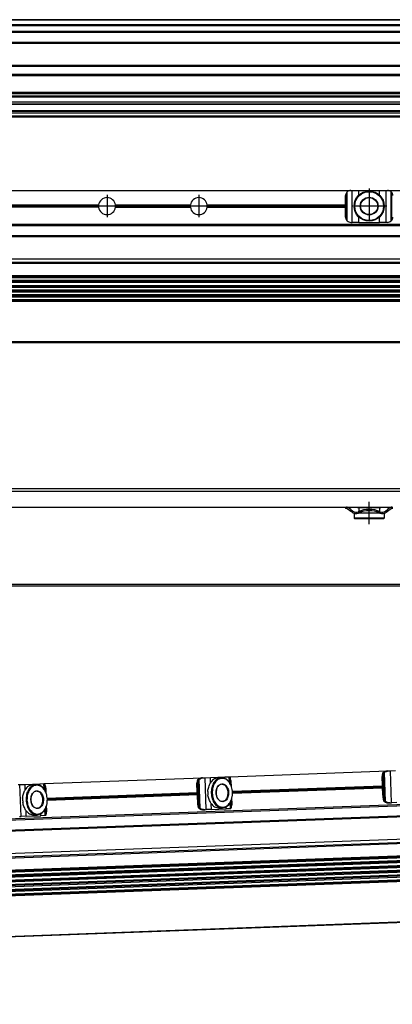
# Model space of a CAD drawing. Header units: millimetres. Extents: x -285 to 2170, y -283 to 203.
# Tile 27 of 33: x 1247 to 1389, y -255 to 120. Entities that reach past the tile are written whole.
import ezdxf

# ---------------------------------------------------------------- set-up
doc = ezdxf.new("R2010")
doc.units = ezdxf.units.MM
doc.linetypes.add('DOT_CENTER', pattern=[14, 12, -1, 0, -1])
doc.layers.add('1', color=7, linetype='Continuous')

# ---------------------------------------------------------------- blocks, each defined once
blk = doc.blocks.new('REGLA__5', base_point=(445.6, 83.41))
at = {"color": 7, "linetype": 'Continuous'}
for p, q in [((2094.3, 120.41), (543.3, 120.41)), ((554.6, 118.41), (2096.1, 118.41)), ((554.6, 115.91), (2096.1, 115.91)), ((554.6, 111.61), (2096.1, 111.61)), ((554.6, 102.91), (2096.1, 102.91)), ((2096.1, 98.99), (554.6, 98.99)), ((2096.1, 92.69), (554.6, 92.69)), ((554.6, 92.47), (2096.1, 92.47)), ((554.6, 92.43), (2096.1, 92.43)), ((2096.1, 92.09), (554.6, 92.09)), ((2096.1, 91.3), (554.6, 91.3)), ((2096.1, 90.91), (554.6, 90.91)), ((2096.1, 88.91), (554.6, 88.91)), ((554.6, 88.13), (2090.3, 88.13)), ((2096.1, 84.71), (456.1, 84.71)), ((456.1, 83.71), (2096.1, 83.71)), ((456.1, 83.41), (2096.1, 83.41)), ((2096.1, 85.42), (543.32, 85.42)), ((553.73, 85.83), (2090.3, 85.83))]:
    blk.add_line(p, q, dxfattribs=at)
at = {"color": 3, "linetype": 'Continuous'}
for p, q in [((2096.1, 120.21), (543.5, 120.21)), ((554.6, 118.61), (2096.1, 118.61)), ((554.6, 118.21), (2096.1, 118.21)), ((554.6, 116.09), (2096.1, 116.09)), ((554.6, 115.71), (2096.1, 115.71)), ((554.6, 111.81), (2096.1, 111.81)), ((554.6, 111.41), (2096.1, 111.41)), ((554.6, 103.11), (2096.1, 103.11)), ((554.6, 102.71), (2096.1, 102.71)), ((2096.1, 99.49), (554.6, 99.49)), ((554.6, 88.33), (2096.1, 88.33)), ((543.53, 85.63), (2096.1, 85.63))]:
    blk.add_line(p, q, dxfattribs=at)
blk = doc.blocks.new('Regla_G2_cm1540-T__7', base_point=(445.6, 83.41))
blk.add_blockref('REGLA__5', (445.6, 83.41))
blk = doc.blocks.new('E1', base_point=(626, 100.95))
blk.add_blockref('Regla_G2_cm1540-T__7', (445.6, 83.41))
blk = doc.blocks.new('REGLA__15', base_point=(445.6, -96.46))
at = {"color": 7, "linetype": 'Continuous'}
for p, q in [((2096.1, -58.46), (456.1, -58.46)), ((456.1, -59.46), (2096.1, -59.46)), ((1189.6, -65.46), (1371.6, -65.46)), ((1371.6, -65.46), (1371.6, -65.96)), ((1371.6, -65.46), (1371.93, -65.46)), ((1371.93, -65.96), (1371.6, -65.96)), ((1371.93, -65.46), (1389.27, -65.46)), ((1372.23, -66.06), (1373.6, -67.08)), ((1373.6, -66.46), (1372.53, -65.66)), ((1373.6, -66.46), (1374.4, -67.06)), ((1374.1, -67.46), (1373.6, -67.08)), ((1376.1, -65.46), (1376.1, -65.71)), ((1376.63, -65.71), (1376.1, -65.71)), ((1376.63, -65.71), (1376.63, -67.19)), ((1384.58, -65.71), (1376.63, -65.71)), ((1384.58, -65.71), (1384.58, -67.19)), ((1385.1, -65.71), (1384.58, -65.71)), ((1385.1, -65.46), (1385.1, -65.71)), ((1386.8, -67.06), (1387.6, -66.46)), ((1387.1, -67.46), (1387.6, -67.08)), ((1388.67, -65.66), (1387.6, -66.46)), ((1387.6, -67.08), (1388.97, -66.06)), ((1389.13, -65.96), (1388.97, -66.06)), ((1389.6, -65.96), (1389.13, -65.96)), ((1389.27, -65.46), (1389.6, -65.46)), ((1374.9, -67.86), (1374.85, -67.86)), ((1374.85, -67.86), (1374.85, -69.71)), ((1386.35, -69.71), (1374.85, -69.71)), ((1375.1, -69.96), (1374.85, -69.71)), ((1386.1, -69.96), (1375.1, -69.96)), ((1376.63, -67.86), (1376.3, -67.86)), ((1376.63, -67.74), (1376.63, -67.86)), ((1384.58, -67.86), (1376.63, -67.86)), ((1384.58, -67.74), (1384.58, -67.86)), ((1384.9, -67.86), (1384.58, -67.86)), ((1386.1, -69.96), (1386.35, -69.71)), ((1386.35, -67.86), (1386.3, -67.86)), ((1386.35, -67.86), (1386.35, -69.71)), ((543.3, -95.46), (2094.3, -95.46))]:
    blk.add_line(p, q, dxfattribs=at)
at = {"color": 3, "linetype": 'Continuous'}
for p, q in [((1373.6, -66.46), (1373.6, -67.08)), ((1387.6, -66.46), (1387.6, -67.08)), ((2094.3, -94.96), (457.9, -94.96))]:
    blk.add_line(p, q, dxfattribs=at)
at = {"color": 7, "linetype": 'Continuous'}
for centre, radius, start, end in [((1371.93, -66.46), 1, 53.1301, 90), ((1371.93, -66.46), 0.5, 53.1301, 90), ((1375.6, -65.46), 2.5, 233.1301, 253.7398), ((1375.6, -65.46), 2, 233.1301, 295.1169), ((1380.6, -76.27), 9.91, 65.247, 114.753), ((1380.6, -76.27), 9.41, 65.256, 114.744), ((1385.6, -65.46), 2, 244.8831, 306.8699), ((1385.6, -65.46), 2.5, 286.2602, 306.8699), ((1389.27, -66.46), 1, 90, 126.8699), ((1375.6, -65.46), 2.5, 253.7398, 286.2602), ((1375.6, -65.46), 2.5, 286.2602, 295.0781), ((1385.6, -65.46), 2.5, 244.9219, 253.7398), ((1385.6, -65.46), 2.5, 253.7398, 286.2602)]:
    blk.add_arc(centre, radius, start, end, dxfattribs=at)
at = {"layer": '1', "color": 2, "linetype": 'DOT_CENTER'}
blk.add_line((1380.6, -71.96), (1380.6, -63.46), dxfattribs=at)
blk = doc.blocks.new('Regla_G2_cm1540-T__16', base_point=(445.6, -96.46))
blk.add_blockref('REGLA__15', (445.6, -96.46))
blk = doc.blocks.new('B1', base_point=(626, -76))
blk.add_blockref('Regla_G2_cm1540-T__16', (445.6, -96.46))
blk = doc.blocks.new('REGLA__18', base_point=(515.37, -260.01))
at = {"color": 7, "linetype": 'Continuous'}
for p, q in [((1686.08, -168.05), (550.26, -210.14)), ((1256.63, -170.96), (1316.96, -168.72)), ((1316.96, -168.72), (1317.4, -168.71)), ((1317.4, -168.71), (1318.01, -168.68)), ((1318.01, -168.68), (1320.01, -168.61)), ((1320.01, -168.61), (1325.58, -168.4)), ((1322.9, -168.75), (1324.21, -168.7)), ((1325.58, -168.4), (1327.2, -168.34)), ((1327.2, -168.34), (1327.29, -168.34)), ((1327.29, -168.34), (1387.62, -166.1)), ((1327.63, -171.04), (1327.55, -168.87)), ((1327.6, -169.03), (1327.55, -168.87)), ((1385.7, -171.74), (1385.57, -168.18)), ((1386.23, -176.36), (1385.92, -168.17)), ((1387.62, -166.1), (1388.06, -166.09)), ((1388.06, -166.09), (1388.68, -166.06)), ((1388.68, -166.06), (1390.67, -165.99)), ((550.42, -214.54), (1706.03, -171.72)), ((550.69, -214.71), (1700.77, -172.09)), ((1246.73, -171.32), (1247.35, -171.3)), ((1247.35, -171.3), (1249.35, -171.23)), ((1249.35, -171.23), (1254.92, -171.02)), ((1252.24, -171.37), (1253.54, -171.32)), ((1254.92, -171.02), (1256.54, -170.96)), ((1256.54, -170.96), (1256.63, -170.96)), ((1256.97, -173.66), (1256.89, -171.49)), ((1256.94, -171.65), (1256.89, -171.49)), ((1256.94, -171.65), (1257.01, -173.74)), ((1315.04, -174.36), (1314.91, -170.8)), ((1315.57, -178.98), (1315.26, -170.79)), ((1327.6, -169.03), (1327.68, -171.12)), ((1328.04, -171.97), (1327.98, -170.31)), ((1328.45, -173.86), (1385.7, -171.74)), ((1385.74, -172.62), (1328.49, -174.74)), ((1385.74, -172.62), (1385.7, -171.74)), ((1385.88, -176.37), (1385.74, -172.62)), ((1257.38, -174.59), (1257.32, -172.93)), ((1257.79, -176.48), (1315.04, -174.36)), ((1315.07, -175.24), (1257.83, -177.36)), ((1315.07, -175.24), (1315.04, -174.36)), ((1315.21, -178.99), (1315.07, -175.24)), ((1257.3, -182.6), (1257.21, -180.23)), ((1257.25, -180.14), (1257.34, -182.43)), ((1257.62, -181.13), (1257.55, -179.27)), ((1323.33, -180.24), (1324.63, -180.2)), ((1327.96, -179.98), (1327.87, -177.61)), ((1327.91, -177.53), (1328, -179.81)), ((1327.96, -179.98), (1328, -179.81)), ((1328.29, -178.51), (1328.22, -176.66)), ((1388.07, -178.29), (1388.51, -178.28)), ((1388.51, -178.28), (1389.13, -178.26)), ((1391.12, -178.18), (1389.13, -178.26)), ((546.38, -223.43), (1705.23, -180.49)), ((1247.19, -183.52), (1247.8, -183.49)), ((1249.8, -183.42), (1247.8, -183.49)), ((1249.8, -183.42), (1255.37, -183.21)), ((1252.66, -182.86), (1253.97, -182.81)), ((1256.99, -183.15), (1255.37, -183.21)), ((1257.08, -183.15), (1256.99, -183.15)), ((1257.3, -182.6), (1257.34, -182.43)), ((1317.41, -180.91), (1317.85, -180.9)), ((1317.85, -180.9), (1318.47, -180.87)), ((1320.46, -180.8), (1318.47, -180.87)), ((1320.46, -180.8), (1326.03, -180.59)), ((1327.65, -180.53), (1326.03, -180.59)), ((1327.74, -180.53), (1327.65, -180.53)), ((1706.59, -186.86), (550.98, -229.68)), ((551.01, -230.37), (1706.62, -187.54)), ((1706.66, -188.69), (551.05, -231.52)), ((551.07, -232.2), (1706.68, -189.37)), ((551.12, -233.35), (1706.73, -190.52)), ((551.14, -234.03), (1706.75, -191.21)), ((1706.79, -192.36), (551.18, -235.18)), ((551.21, -235.86), (1706.82, -193.04)), ((1706.86, -194.19), (551.25, -237.01)), ((551.28, -237.69), (1706.89, -194.87)), ((1706.93, -196.02), (551.32, -238.84)), ((1706.96, -196.7), (551.35, -239.53)), ((1707.53, -212.29), (551.92, -255.11))]:
    blk.add_line(p, q, dxfattribs=at)
at = {"color": 3, "linetype": 'Continuous'}
for p, q in [((1705.88, -167.82), (550.28, -210.64)), ((1318.47, -180.87), (1318.01, -168.68)), ((1320.08, -170.55), (1320.01, -168.61)), ((1325.6, -168.99), (1325.58, -168.4)), ((1327.28, -170.47), (1327.2, -168.34)), ((1385.57, -168.18), (1385.92, -168.17)), ((1386.5, -177.46), (1386.12, -167.05)), ((1386.8, -177.8), (1386.39, -166.69)), ((1389.13, -178.26), (1388.68, -166.06)), ((550.41, -214.34), (1706.02, -171.52)), ((550.88, -214.6), (1700.62, -171.99)), ((1247.8, -183.49), (1247.35, -171.3)), ((1249.42, -173.17), (1249.35, -171.23)), ((1254.94, -171.61), (1254.92, -171.02)), ((1256.62, -173.09), (1256.54, -170.96)), ((1314.91, -170.8), (1315.26, -170.79)), ((1315.84, -180.08), (1315.46, -169.67)), ((1316.14, -180.42), (1315.73, -169.31)), ((1328.48, -174.23), (1385.72, -172.11)), ((1328.49, -174.37), (1385.72, -172.25)), ((1257.82, -176.85), (1315.05, -174.73)), ((1257.82, -176.99), (1315.06, -174.87)), ((1385.88, -176.37), (1386.23, -176.36)), ((1315.21, -178.99), (1315.57, -178.98)), ((1320.46, -180.8), (1320.38, -178.66)), ((1326.03, -180.59), (1326, -179.8)), ((1327.65, -180.53), (1327.57, -178.21)), ((548.6, -224.57), (1707.45, -181.63)), ((550.58, -224.96), (1706.42, -182.13)), ((1249.8, -183.42), (1249.72, -181.28)), ((1255.37, -183.21), (1255.34, -182.42)), ((1256.99, -183.15), (1256.9, -180.83)), ((1706.6, -187.13), (550.99, -229.95)), ((1706.61, -187.27), (551, -230.1)), ((1706.67, -188.96), (551.06, -231.79)), ((1706.67, -189.1), (551.06, -231.93)), ((1706.74, -190.79), (551.13, -233.62)), ((1706.74, -190.94), (551.13, -233.76)), ((1706.8, -192.63), (551.2, -235.45)), ((1706.81, -192.77), (551.2, -235.59)), ((1706.87, -194.46), (551.26, -237.28)), ((1706.88, -194.6), (551.27, -237.42)), ((1706.94, -196.29), (551.33, -239.11)), ((1706.95, -196.43), (551.34, -239.25)), ((1707.53, -212.09), (551.92, -254.91))]:
    blk.add_line(p, q, dxfattribs=at)
at = {"color": 7, "linetype": 'Continuous'}
for centre in [(1327.14, -174.35), (1256.48, -176.97)]:
    blk.add_arc(centre, 8.1, 176.76, 187.4846, dxfattribs=at)
for points, knots in [([(1316.96, -168.72), (1316.72, -168.74), (1316.27, -168.79), (1315.85, -168.98), (1315.65, -169.08)], [0, 0, 0, 0, 0.691442, 1.364768, 1.364768, 1.364768, 1.364768]), ([(1315.73, -169.31), (1315.97, -169.14), (1316.48, -168.81), (1317.09, -168.74), (1317.4, -168.71)], [0, 0, 0, 0, 0.878357, 1.798194, 1.798194, 1.798194, 1.798194]), ([(1322.9, -168.75), (1322.31, -168.88), (1321.06, -169.17), (1320.32, -170.23), (1319.93, -170.8)], [0, 0, 0, 0, 1.741697, 3.722677, 3.722677, 3.722677, 3.722677]), ([(1324.21, -168.7), (1323.67, -168.82), (1322.52, -169.07), (1321.26, -170.52), (1320.45, -172.41), (1320.39, -173.85), (1320.36, -174.6)], [0, 0, 0, 0, 1.616329, 3.431134, 5.494301, 7.716385, 7.716385, 7.716385, 7.716385]), ([(1328.48, -174.3), (1328.4, -173.59), (1328.24, -172.22), (1327.34, -170.45), (1326.03, -169.22), (1324.39, -168.79), (1322.79, -169.34), (1321.57, -170.67), (1320.79, -172.5), (1320.74, -173.87), (1320.71, -174.59)], [0, 0, 0, 0, 2.125471, 4.098936, 5.834836, 7.38089, 8.926944, 10.662844, 12.636309, 14.76178, 14.76178, 14.76178, 14.76178]), ([(1328.48, -174.3), (1328.4, -173.56), (1328.23, -172.13), (1327.28, -170.3), (1325.91, -168.94), (1324.75, -168.78), (1324.21, -168.7)], [0, 0, 0, 0, 2.222084, 4.285251, 6.100056, 7.716385, 7.716385, 7.716385, 7.716385]), ([(1327.29, -168.34), (1327.34, -168.38), (1327.49, -168.52), (1327.53, -168.73), (1327.55, -168.87)], [0, 0, 0, 0, 0.1908491, 0.6061063, 0.6061063, 0.6061063, 0.6061063]), ([(1385.77, -167.07), (1385.7, -167.24), (1385.58, -167.6), (1385.57, -167.99), (1385.57, -168.18)], [0, 0, 0, 0, 0.556583, 1.137064, 1.137064, 1.137064, 1.137064]), ([(1385.77, -167.07), (1385.79, -167.01), (1385.85, -166.88), (1385.98, -166.72), (1386.13, -166.57), (1386.25, -166.5), (1386.31, -166.46)], [0, 0, 0, 0, 0.2023408, 0.4055734, 0.6111536, 0.8295963, 0.8295963, 0.8295963, 0.8295963]), ([(1386.12, -167.05), (1386.06, -167.23), (1385.93, -167.59), (1385.93, -167.97), (1385.92, -168.17)], [0, 0, 0, 0, 0.556583, 1.137064, 1.137064, 1.137064, 1.137064]), ([(1386.12, -167.05), (1386.13, -167.02), (1386.17, -166.95), (1386.23, -166.86), (1386.3, -166.77), (1386.36, -166.72), (1386.39, -166.69)], [0, 0, 0, 0, 0.1080226, 0.2240645, 0.3298644, 0.4579017, 0.4579017, 0.4579017, 0.4579017]), ([(1387.62, -166.1), (1387.39, -166.12), (1386.93, -166.17), (1386.51, -166.36), (1386.31, -166.46)], [0, 0, 0, 0, 0.691442, 1.364768, 1.364768, 1.364768, 1.364768]), ([(1386.39, -166.69), (1386.64, -166.52), (1387.14, -166.19), (1387.75, -166.12), (1388.06, -166.09)], [0, 0, 0, 0, 0.878357, 1.798194, 1.798194, 1.798194, 1.798194]), ([(1252.24, -171.37), (1251.65, -171.5), (1250.4, -171.78), (1249.66, -172.85), (1249.27, -173.41)], [0, 0, 0, 0, 1.741697, 3.722677, 3.722677, 3.722677, 3.722677]), ([(1253.54, -171.32), (1253.01, -171.44), (1251.86, -171.68), (1250.59, -173.14), (1249.78, -175.03), (1249.72, -176.47), (1249.69, -177.22)], [0, 0, 0, 0, 1.616329, 3.431134, 5.494301, 7.716385, 7.716385, 7.716385, 7.716385]), ([(1257.82, -176.92), (1257.74, -176.21), (1257.58, -174.84), (1256.67, -173.07), (1255.36, -171.84), (1253.73, -171.41), (1252.12, -171.96), (1250.91, -173.29), (1250.13, -175.12), (1250.08, -176.49), (1250.05, -177.21)], [0, 0, 0, 0, 2.125471, 4.098936, 5.834836, 7.38089, 8.926944, 10.662844, 12.636309, 14.76178, 14.76178, 14.76178, 14.76178]), ([(1257.82, -176.92), (1257.74, -176.18), (1257.57, -174.74), (1256.62, -172.91), (1255.25, -171.56), (1254.09, -171.4), (1253.54, -171.32)], [0, 0, 0, 0, 2.222084, 4.285251, 6.100056, 7.716385, 7.716385, 7.716385, 7.716385]), ([(1256.63, -170.96), (1256.68, -171), (1256.83, -171.14), (1256.87, -171.34), (1256.89, -171.49)], [0, 0, 0, 0, 0.1908491, 0.6061063, 0.6061063, 0.6061063, 0.6061063]), ([(1257.32, -172.93), (1257.3, -172.7), (1257.25, -172.25), (1257.04, -171.85), (1256.94, -171.65)], [0, 0, 0, 0, 0.694624, 1.348749, 1.348749, 1.348749, 1.348749]), ([(1315.1, -169.69), (1315.04, -169.86), (1314.92, -170.22), (1314.91, -170.6), (1314.91, -170.8)], [0, 0, 0, 0, 0.556583, 1.137064, 1.137064, 1.137064, 1.137064]), ([(1315.1, -169.69), (1315.13, -169.62), (1315.19, -169.5), (1315.31, -169.34), (1315.46, -169.19), (1315.59, -169.12), (1315.65, -169.08)], [0, 0, 0, 0, 0.2023408, 0.4055734, 0.6111536, 0.8295963, 0.8295963, 0.8295963, 0.8295963]), ([(1315.46, -169.67), (1315.4, -169.85), (1315.27, -170.21), (1315.26, -170.59), (1315.26, -170.79)], [0, 0, 0, 0, 0.556583, 1.137064, 1.137064, 1.137064, 1.137064]), ([(1315.46, -169.67), (1315.47, -169.64), (1315.5, -169.57), (1315.56, -169.48), (1315.64, -169.39), (1315.69, -169.34), (1315.73, -169.31)], [0, 0, 0, 0, 0.1080226, 0.2240645, 0.3298644, 0.4579017, 0.4579017, 0.4579017, 0.4579017]), ([(1319.06, -173.89), (1319.09, -173.61), (1319.16, -173.05), (1319.38, -172.24), (1319.65, -171.49), (1319.84, -171.02), (1319.93, -170.8)], [0, 0, 0, 0, 0.859657, 1.688445, 2.516812, 3.22962, 3.22962, 3.22962, 3.22962]), ([(1322.19, -174.53), (1322.27, -175.11), (1322.43, -176.19), (1323.34, -177.49), (1324.73, -178.02), (1326.08, -177.39), (1326.87, -176.03), (1327.1, -174.35), (1326.74, -172.69), (1325.86, -171.4), (1324.46, -170.86), (1323.12, -171.5), (1322.3, -172.86), (1322.23, -173.95), (1322.19, -174.53)], [0, 0, 0, 0, 1.730223, 3.254404, 4.539877, 5.825349, 7.349531, 9.079753, 10.809976, 12.334157, 13.61963, 14.905103, 16.429284, 18.159507, 18.159507, 18.159507, 18.159507]), ([(1324.37, -171.2), (1324.07, -171.26), (1323.42, -171.4), (1322.7, -172.23), (1322.24, -173.3), (1322.21, -174.11), (1322.19, -174.53)], [0, 0, 0, 0, 0.913577, 1.939336, 3.105475, 4.361435, 4.361435, 4.361435, 4.361435]), ([(1324.61, -177.69), (1325.02, -177.58), (1325.91, -177.32), (1326.66, -175.95), (1326.89, -174.36), (1326.54, -172.79), (1325.69, -171.48), (1324.78, -171.29), (1324.37, -171.2)], [0, 0, 0, 0, 1.228779, 2.685686, 4.339589, 5.993492, 7.450399, 8.679178, 8.679178, 8.679178, 8.679178]), ([(1327.98, -170.31), (1327.96, -170.08), (1327.92, -169.63), (1327.7, -169.23), (1327.6, -169.03)], [0, 0, 0, 0, 0.694624, 1.348749, 1.348749, 1.348749, 1.348749]), ([(1248.39, -176.51), (1248.43, -176.22), (1248.5, -175.67), (1248.72, -174.85), (1248.99, -174.11), (1249.18, -173.63), (1249.27, -173.41)], [0, 0, 0, 0, 0.859657, 1.688445, 2.516812, 3.22962, 3.22962, 3.22962, 3.22962]), ([(1251.53, -177.15), (1251.61, -177.73), (1251.76, -178.81), (1252.68, -180.11), (1254.07, -180.64), (1255.41, -180.01), (1256.2, -178.65), (1256.44, -176.97), (1256.08, -175.31), (1255.19, -174.01), (1253.8, -173.48), (1252.46, -174.12), (1251.64, -175.48), (1251.57, -176.57), (1251.53, -177.15)], [0, 0, 0, 0, 1.730223, 3.254404, 4.539877, 5.825349, 7.349531, 9.079753, 10.809976, 12.334157, 13.61963, 14.905103, 16.429284, 18.159507, 18.159507, 18.159507, 18.159507]), ([(1253.71, -173.82), (1253.4, -173.88), (1252.76, -174.02), (1252.04, -174.84), (1251.58, -175.91), (1251.55, -176.73), (1251.53, -177.15)], [0, 0, 0, 0, 0.913577, 1.939336, 3.105475, 4.361435, 4.361435, 4.361435, 4.361435]), ([(1253.95, -180.31), (1254.36, -180.2), (1255.25, -179.94), (1256, -178.56), (1256.22, -176.98), (1255.88, -175.41), (1255.03, -174.1), (1254.12, -173.91), (1253.71, -173.82)], [0, 0, 0, 0, 1.228779, 2.685686, 4.339589, 5.993492, 7.450399, 8.679178, 8.679178, 8.679178, 8.679178]), ([(1320.22, -178.43), (1320.11, -178.21), (1319.88, -177.75), (1319.56, -177.03), (1319.28, -176.24), (1319.17, -175.68), (1319.11, -175.4)], [0, 0, 0, 0, 0.712866, 1.541304, 2.370036, 3.22962, 3.22962, 3.22962, 3.22962]), ([(1320.36, -174.6), (1320.44, -175.34), (1320.61, -176.77), (1321.56, -178.6), (1322.93, -179.96), (1324.09, -180.12), (1324.63, -180.2)], [0, 0, 0, 0, 2.222084, 4.285251, 6.100056, 7.716385, 7.716385, 7.716385, 7.716385]), ([(1320.71, -174.59), (1320.79, -175.3), (1320.95, -176.66), (1321.86, -178.43), (1323.17, -179.66), (1324.81, -180.1), (1326.41, -179.54), (1327.62, -178.22), (1328.4, -176.39), (1328.45, -175.01), (1328.48, -174.3)], [0, 0, 0, 0, 2.125471, 4.098936, 5.834836, 7.38089, 8.926944, 10.662844, 12.636309, 14.76178, 14.76178, 14.76178, 14.76178]), ([(1322.19, -174.53), (1322.24, -174.95), (1322.34, -175.76), (1322.87, -176.79), (1323.65, -177.56), (1324.3, -177.65), (1324.61, -177.69)], [0, 0, 0, 0, 1.25596, 2.422099, 3.447858, 4.361435, 4.361435, 4.361435, 4.361435]), ([(1324.63, -180.2), (1325.17, -180.08), (1326.32, -179.83), (1327.58, -178.38), (1328.4, -176.49), (1328.45, -175.05), (1328.48, -174.3)], [0, 0, 0, 0, 1.616329, 3.431134, 5.494301, 7.716385, 7.716385, 7.716385, 7.716385]), ([(1385.88, -176.37), (1385.89, -176.57), (1385.92, -176.95), (1386.08, -177.3), (1386.15, -177.47)], [0, 0, 0, 0, 0.580481, 1.137064, 1.137064, 1.137064, 1.137064]), ([(1386.23, -176.36), (1386.25, -176.56), (1386.28, -176.94), (1386.43, -177.29), (1386.5, -177.46)], [0, 0, 0, 0, 0.580481, 1.137064, 1.137064, 1.137064, 1.137064]), ([(1249.55, -181.04), (1249.45, -180.83), (1249.22, -180.37), (1248.9, -179.65), (1248.62, -178.86), (1248.51, -178.3), (1248.45, -178.02)], [0, 0, 0, 0, 0.712866, 1.541304, 2.370036, 3.22962, 3.22962, 3.22962, 3.22962]), ([(1249.69, -177.22), (1249.78, -177.96), (1249.94, -179.39), (1250.89, -181.22), (1252.27, -182.58), (1253.42, -182.74), (1253.97, -182.81)], [0, 0, 0, 0, 2.222084, 4.285251, 6.100056, 7.716385, 7.716385, 7.716385, 7.716385]), ([(1250.05, -177.21), (1250.13, -177.91), (1250.29, -179.28), (1251.2, -181.05), (1252.51, -182.28), (1254.14, -182.72), (1255.75, -182.16), (1256.96, -180.84), (1257.74, -179), (1257.79, -177.63), (1257.82, -176.92)], [0, 0, 0, 0, 2.125471, 4.098936, 5.834836, 7.38089, 8.926944, 10.662844, 12.636309, 14.76178, 14.76178, 14.76178, 14.76178]), ([(1251.53, -177.15), (1251.58, -177.57), (1251.67, -178.38), (1252.21, -179.41), (1252.99, -180.18), (1253.64, -180.27), (1253.95, -180.31)], [0, 0, 0, 0, 1.25596, 2.422099, 3.447858, 4.361435, 4.361435, 4.361435, 4.361435]), ([(1253.97, -182.81), (1254.51, -182.7), (1255.65, -182.45), (1256.92, -181), (1257.73, -179.1), (1257.79, -177.66), (1257.82, -176.92)], [0, 0, 0, 0, 1.616329, 3.431134, 5.494301, 7.716385, 7.716385, 7.716385, 7.716385]), ([(1315.21, -178.99), (1315.23, -179.19), (1315.26, -179.57), (1315.41, -179.92), (1315.49, -180.09)], [0, 0, 0, 0, 0.580481, 1.137064, 1.137064, 1.137064, 1.137064]), ([(1316.08, -180.65), (1316.01, -180.62), (1315.89, -180.56), (1315.72, -180.42), (1315.59, -180.27), (1315.52, -180.15), (1315.49, -180.09)], [0, 0, 0, 0, 0.2184427, 0.4240229, 0.6272556, 0.8295963, 0.8295963, 0.8295963, 0.8295963]), ([(1315.57, -178.98), (1315.58, -179.17), (1315.62, -179.56), (1315.77, -179.91), (1315.84, -180.08)], [0, 0, 0, 0, 0.580481, 1.137064, 1.137064, 1.137064, 1.137064]), ([(1316.14, -180.42), (1316.1, -180.39), (1316.04, -180.35), (1315.96, -180.26), (1315.9, -180.17), (1315.86, -180.11), (1315.84, -180.08)], [0, 0, 0, 0, 0.1280373, 0.2338372, 0.3498791, 0.4579017, 0.4579017, 0.4579017, 0.4579017]), ([(1320.22, -178.43), (1320.65, -178.96), (1321.46, -179.97), (1322.73, -180.16), (1323.33, -180.24)], [0, 0, 0, 0, 1.98098, 3.722677, 3.722677, 3.722677, 3.722677]), ([(1327.96, -179.98), (1327.95, -180.13), (1327.93, -180.34), (1327.79, -180.48), (1327.74, -180.53)], [0, 0, 0, 0, 0.4152572, 0.6061063, 0.6061063, 0.6061063, 0.6061063]), ([(1328, -179.81), (1328.09, -179.61), (1328.27, -179.2), (1328.28, -178.74), (1328.29, -178.51)], [0, 0, 0, 0, 0.654125, 1.348749, 1.348749, 1.348749, 1.348749]), ([(1386.74, -178.04), (1386.67, -178), (1386.55, -177.94), (1386.39, -177.8), (1386.25, -177.65), (1386.18, -177.53), (1386.15, -177.47)], [0, 0, 0, 0, 0.2184427, 0.4240229, 0.6272556, 0.8295963, 0.8295963, 0.8295963, 0.8295963]), ([(1386.8, -177.8), (1386.77, -177.78), (1386.7, -177.73), (1386.62, -177.64), (1386.56, -177.55), (1386.52, -177.49), (1386.5, -177.46)], [0, 0, 0, 0, 0.1280373, 0.2338372, 0.3498791, 0.4579017, 0.4579017, 0.4579017, 0.4579017]), ([(1386.74, -178.04), (1386.95, -178.12), (1387.38, -178.28), (1387.84, -178.29), (1388.07, -178.29)], [0, 0, 0, 0, 0.673326, 1.364768, 1.364768, 1.364768, 1.364768]), ([(1388.51, -178.28), (1388.2, -178.27), (1387.59, -178.25), (1387.06, -177.95), (1386.8, -177.8)], [0, 0, 0, 0, 0.919837, 1.798194, 1.798194, 1.798194, 1.798194]), ([(1249.55, -181.04), (1249.99, -181.58), (1250.8, -182.59), (1252.07, -182.77), (1252.66, -182.86)], [0, 0, 0, 0, 1.98098, 3.722677, 3.722677, 3.722677, 3.722677]), ([(1257.3, -182.6), (1257.29, -182.75), (1257.27, -182.96), (1257.12, -183.1), (1257.08, -183.15)], [0, 0, 0, 0, 0.4152572, 0.6061063, 0.6061063, 0.6061063, 0.6061063]), ([(1257.34, -182.43), (1257.42, -182.23), (1257.61, -181.82), (1257.62, -181.36), (1257.62, -181.13)], [0, 0, 0, 0, 0.654125, 1.348749, 1.348749, 1.348749, 1.348749]), ([(1316.08, -180.65), (1316.29, -180.74), (1316.72, -180.9), (1317.17, -180.91), (1317.41, -180.91)], [0, 0, 0, 0, 0.673326, 1.364768, 1.364768, 1.364768, 1.364768]), ([(1317.85, -180.9), (1317.54, -180.89), (1316.93, -180.86), (1316.4, -180.57), (1316.14, -180.42)], [0, 0, 0, 0, 0.919837, 1.798194, 1.798194, 1.798194, 1.798194])]:
    blk.add_open_spline(points, degree=3, knots=knots, dxfattribs=at)
blk = doc.blocks.new('Regla_G2_cm1540-T__19', base_point=(515.37, -282.8))
blk.add_blockref('REGLA__18', (515.37, -260.01))
blk = doc.blocks.new('Alzado1', base_point=(1009, -223))
blk.add_blockref('Regla_G2_cm1540-T__19', (515.37, -282.8))
blk = doc.blocks.new('REGLA__21', base_point=(445.6, -6.69))
at = {"color": 7, "linetype": 'Continuous'}
for p, q in [((1187.6, 55.31), (1373.6, 55.31)), ((1371.6, 49.75), (1371.6, 53.31)), ((1373.6, 55.31), (1374.1, 55.31)), ((1374.1, 55.31), (1376.66, 55.31)), ((1376.66, 55.31), (1384.54, 55.31)), ((1384.54, 55.31), (1387.1, 55.31)), ((1387.1, 55.31), (1387.6, 55.31)), ((1387.6, 55.31), (1473.6, 55.31)), ((1388.97, 43.65), (1388.97, 54.77)), ((1389.13, 54.6), (1389.13, 43.82)), ((1189.6, 49.75), (1277.38, 49.75)), ((1277.38, 48.87), (1189.6, 48.87)), ((1283.82, 49.75), (1312.38, 49.75)), ((1283.82, 48.87), (1312.38, 48.87)), ((1318.82, 49.75), (1371.6, 49.75)), ((1318.82, 48.87), (1371.6, 48.87)), ((1371.6, 48.87), (1371.6, 49.75)), ((1371.6, 45.11), (1371.6, 48.87)), ((2094.3, 42.31), (457.9, 42.31)), ((1373.6, 43.11), (1374.1, 43.11)), ((1376.66, 43.11), (1374.1, 43.11)), ((1376.66, 43.11), (1384.54, 43.11)), ((1387.1, 43.11), (1384.54, 43.11)), ((1387.6, 43.11), (1387.1, 43.11)), ((457.9, 37.91), (2094.3, 37.91)), ((461.97, 37.73), (2090.23, 37.73)), ((456.1, 29.18), (2096.1, 29.18)), ((2094.3, 22.76), (457.9, 22.76)), ((457.9, 22.07), (2094.3, 22.07)), ((2094.3, 20.92), (457.9, 20.92)), ((457.9, 20.24), (2094.3, 20.24)), ((457.9, 19.09), (2094.3, 19.09)), ((457.9, 18.41), (2094.3, 18.41)), ((2094.3, 17.26), (457.9, 17.26)), ((457.9, 16.57), (2094.3, 16.57)), ((2094.3, 15.42), (457.9, 15.42)), ((457.9, 14.74), (2094.3, 14.74)), ((2094.3, 13.59), (457.9, 13.59)), ((2094.3, 12.91), (457.9, 12.91)), ((457.9, -2.69), (2094.3, -2.69))]:
    blk.add_line(p, q, dxfattribs=at)
at = {"color": 3, "linetype": 'Continuous'}
for p, q in [((1371.93, 54.42), (1371.93, 44)), ((1372.23, 43.65), (1372.23, 54.77)), ((1374.1, 43.11), (1374.1, 55.31)), ((1376.66, 53.5), (1376.66, 55.31)), ((1384.54, 53.5), (1384.54, 55.31)), ((1387.1, 43.11), (1387.1, 55.31)), ((1189.6, 49.38), (1277.35, 49.38)), ((1189.6, 49.24), (1277.35, 49.24)), ((1283.85, 49.38), (1312.35, 49.38)), ((1283.85, 49.24), (1312.35, 49.24)), ((1318.85, 49.38), (1371.6, 49.38)), ((1318.85, 49.24), (1371.6, 49.24)), ((1376.66, 43.11), (1376.66, 45.12)), ((1384.54, 43.11), (1384.54, 45.12)), ((2094.3, 41.81), (457.9, 41.81)), ((457.9, 38.11), (2094.3, 38.11)), ((462.08, 37.84), (2090.12, 37.84)), ((456.1, 27.95), (2096.1, 27.95)), ((457.9, 27.49), (2094.3, 27.49)), ((2094.3, 22.49), (457.9, 22.49)), ((2094.3, 22.34), (457.9, 22.34)), ((2094.3, 20.65), (457.9, 20.65)), ((2094.3, 20.51), (457.9, 20.51)), ((2094.3, 18.82), (457.9, 18.82)), ((2094.3, 18.68), (457.9, 18.68)), ((2094.3, 16.99), (457.9, 16.99)), ((2094.3, 16.84), (457.9, 16.84)), ((2094.3, 15.15), (457.9, 15.15)), ((2094.3, 15.01), (457.9, 15.01)), ((2094.3, 13.32), (457.9, 13.32)), ((2094.3, 13.18), (457.9, 13.18)), ((2094.3, -2.49), (457.9, -2.49))]:
    blk.add_line(p, q, dxfattribs=at)
at = {"color": 7, "linetype": 'Continuous'}
for radius in [5.75, 5.5, 3.4, 3.25]:
    blk.add_circle((1380.6, 49.31), radius, dxfattribs=at)
for centre, radius, start, end in [((1373.6, 53.31), 2, 146.4427, 180), ((1373.6, 53.31), 2, 133.1047, 146.4427), ((1373.6, 53.31), 2, 90, 133.1047), ((1387.6, 53.31), 2, 46.8953, 90), ((1387.6, 53.31), 2, 40.3149, 46.8953), ((1387.6, 53.31), 2, 0, 40.3149), ((1280.6, 49.31), 3.25, 172.1938, 178.7533), ((1280.6, 49.31), 3.25, 178.7533, 181.2467), ((1280.6, 49.31), 3.25, 181.2467, 187.8062), ((1280.6, 49.31), 3.25, 7.8062, 172.1938), ((1280.6, 49.31), 3.25, 187.8062, 352.1938), ((1280.6, 49.31), 3.25, 1.2467, 7.8062), ((1280.6, 49.31), 3.25, 352.1938, 358.7533), ((1280.6, 49.31), 3.25, 358.7533, 1.2467), ((1315.6, 49.31), 3.25, 172.1938, 178.7533), ((1315.6, 49.31), 3.25, 178.7533, 181.2467), ((1315.6, 49.31), 3.25, 181.2467, 187.8062), ((1315.6, 49.31), 3.25, 7.8062, 172.1938), ((1315.6, 49.31), 3.25, 187.8062, 352.1938), ((1315.6, 49.31), 3.25, 1.2467, 7.8062), ((1315.6, 49.31), 3.25, 352.1938, 358.7533), ((1315.6, 49.31), 3.25, 358.7533, 1.2467), ((1373.6, 45.11), 2, 180, 213.5573), ((1387.6, 45.11), 2, 319.6851, 0), ((1373.6, 45.11), 2, 213.5573, 226.8953), ((1373.6, 45.11), 2, 226.8953, 270), ((1387.6, 45.11), 2, 270, 313.1047), ((1387.6, 45.11), 2, 313.1047, 319.6851)]:
    blk.add_arc(centre, radius, start, end, dxfattribs=at)
at = {"layer": '1', "color": 2, "linetype": 'DOT_CENTER'}
for p, q in [((1280.6, 53.56), (1280.6, 45.06)), ((1315.6, 53.56), (1315.6, 45.06)), ((1315.6, 53.56), (1315.6, 45.06)), ((1380.6, 56.06), (1380.6, 42.56)), ((1284.85, 49.31), (1276.35, 49.31)), ((1319.85, 49.31), (1311.35, 49.31)), ((1319.85, 49.31), (1311.35, 49.31)), ((1387.35, 49.31), (1373.85, 49.31))]:
    blk.add_line(p, q, dxfattribs=at)
blk = doc.blocks.new('Regla_G2_cm1540-T__22', base_point=(445.6, -29.69))
blk.add_blockref('REGLA__21', (445.6, -6.69))
blk = doc.blocks.new('A1', base_point=(626, 12.47))
blk.add_blockref('Regla_G2_cm1540-T__22', (445.6, -29.69))

msp = doc.modelspace()

# ---------------------------------------------------------------- block references
for name, p in [('E1', (626, 100.95)), ('A1', (626, 12.47)), ('B1', (626, -76)), ('Alzado1', (1009, -223))]:
    msp.add_blockref(name, p)

doc.saveas('drawing.dxf')
